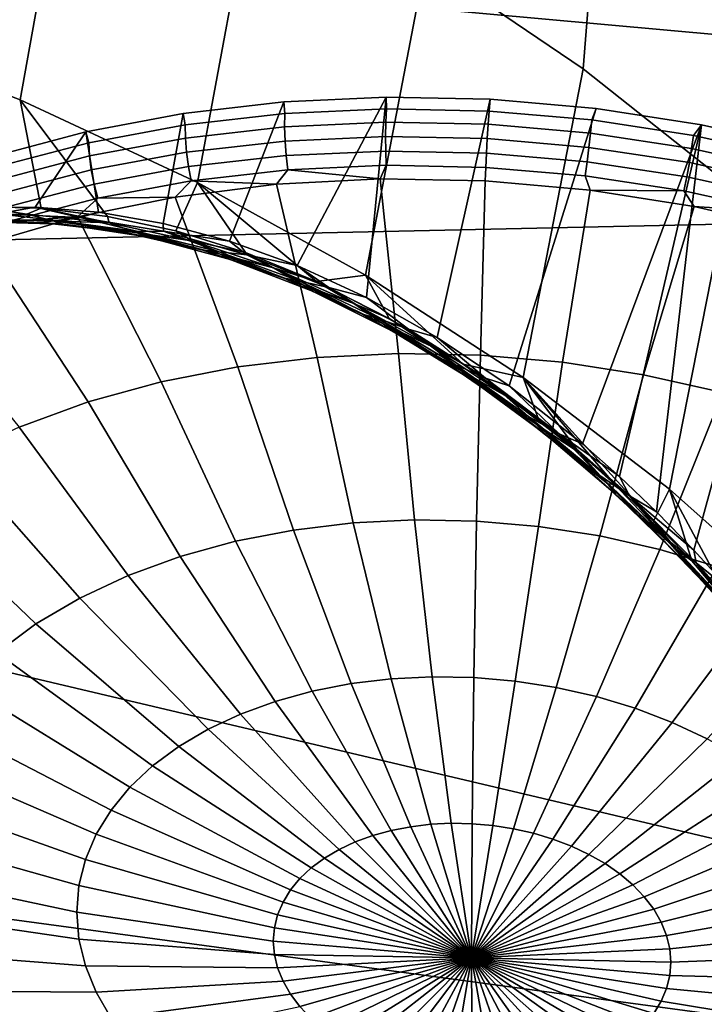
# Model space of a CAD drawing. Header units: metres. Extents: x -24 to 94, y -256 to 25.
# Tile 172 of 195: x 81.71 to 84.46, y -20.58 to -16.61. Entities that reach past the tile are written whole.
import ezdxf

# ---------------------------------------------------------------- set-up
doc = ezdxf.new("R2010")
doc.units = ezdxf.units.M
doc.layers.add('solid_10_061_003_XXX', color=7, linetype='CONTINUOUS')

msp = doc.modelspace()

# ---------------------------------------------------------------- linework, layer by layer
at = {"layer": 'solid_10_061_003_XXX'}
for points in [[(83.478935, -14.97616, 112.842575), (83.338852, -16.380112, 111.778244), (83.974106, -16.811396, 112.129166), (84.087059, -15.393041, 113.179276)], [(81.574417, -15.128794, 87.660378), (91.159485, -15.534363, 88.036552), (91.313652, -17.288229, 89.66185), (80.912621, -16.34709, 88.789345)], [(81.941505, -15.634195, 111.17971), (81.1875, -15.324762, 110.936752), (80.963036, -16.648394, 109.769745), (81.708939, -16.936213, 109.997795)], [(84.087059, -15.393041, 113.179276), (83.974106, -16.811396, 112.129166), (84.562271, -17.277777, 112.511154), (84.655396, -15.839478, 113.54657)], [(82.660027, -15.98681, 111.460953), (81.941505, -15.634195, 111.17971), (81.708939, -16.936213, 109.997795), (82.421989, -17.268019, 110.263962)], [(83.338852, -16.380112, 111.778244), (82.660027, -15.98681, 111.460953), (82.421989, -17.268019, 110.263962), (83.097763, -17.641521, 110.566261)], [(80.146019, -17.531736, 89.887115), (80.912621, -16.34709, 88.789345), (91.313652, -17.288229, 89.66185)], [(83.974106, -16.811396, 112.129166), (83.338852, -16.380112, 111.778244), (83.097763, -17.641521, 110.566261), (83.732109, -18.054188, 110.902527)], [(81.792809, -17.372658, 109.682182), (81.708939, -16.936213, 109.997795), (80.963036, -16.648394, 109.769745), (81.531761, -17.365696, 109.50396)], [(84.562271, -17.277777, 112.511154), (83.974106, -16.811396, 112.129166), (83.732109, -18.054188, 110.902527), (84.321213, -18.50326, 111.270409)], [(83.181847, -16.924994, 109.525986), (82.823601, -17.60351, 110.040825), (82.550919, -17.504681, 109.87825), (82.768829, -16.944162, 109.458549)], [(83.182014, -16.972301, 109.55899), (83.181847, -16.924994, 109.525986), (82.768829, -16.944162, 109.458549), (82.773018, -16.990929, 109.49263)], [(83.181847, -16.924994, 109.525986), (83.102219, -17.731903, 110.202179), (82.823601, -17.60351, 110.040825)], [(83.59922, -16.933428, 109.561005), (83.386581, -17.892258, 110.363045), (83.102219, -17.731903, 110.202179), (83.181847, -16.924994, 109.525986)], [(83.59922, -16.933428, 109.561005), (83.181847, -16.924994, 109.525986), (83.182014, -16.972301, 109.55899), (83.595253, -16.980768, 109.593513)], [(82.060448, -17.404995, 109.855415), (82.334488, -17.463879, 110.024551), (82.421989, -17.268019, 110.263962), (81.708939, -16.936213, 109.997795)], [(81.792809, -17.372658, 109.682182), (82.060448, -17.404995, 109.855415), (81.708939, -16.936213, 109.997795)], [(82.768829, -16.944162, 109.458549), (82.550919, -17.504681, 109.87825), (82.284302, -17.433407, 109.713684), (82.364487, -16.990734, 109.35939)], [(82.773018, -16.990929, 109.49263), (82.768829, -16.944162, 109.458549), (82.364487, -16.990734, 109.35939), (82.372459, -17.036457, 109.395119)], [(84.026756, -16.970594, 109.562874), (83.676338, -18.087379, 110.524063), (83.386581, -17.892258, 110.363045), (83.59922, -16.933428, 109.561005)], [(83.595253, -16.980768, 109.593513), (84.008423, -17.016901, 109.596222), (84.026756, -16.970594, 109.562874), (83.59922, -16.933428, 109.561005)], [(81.97303, -17.06422, 109.229546), (82.364487, -16.990734, 109.35939), (82.284302, -17.433407, 109.713684), (82.023781, -17.388128, 109.546295)], [(82.372459, -17.036457, 109.395119), (82.364487, -16.990734, 109.35939), (81.97303, -17.06422, 109.229546), (81.984451, -17.108421, 109.267464)], [(82.773018, -16.990929, 109.49263), (82.372459, -17.036457, 109.395119), (82.373573, -17.089846, 109.419083), (82.772499, -17.044502, 109.51619)], [(83.182014, -16.972301, 109.55899), (82.773018, -16.990929, 109.49263), (82.772499, -17.044502, 109.51619), (83.179825, -17.025953, 109.582275)], [(83.595253, -16.980768, 109.593513), (83.182014, -16.972301, 109.55899), (83.179825, -17.025953, 109.582275), (83.59137, -17.034386, 109.616669)], [(83.59137, -17.034386, 109.616669), (84.002861, -17.070288, 109.619179), (84.008423, -17.016901, 109.596222), (83.595253, -16.980768, 109.593513)], [(84.449615, -17.03623, 109.530304), (83.97084, -18.320421, 110.685783), (83.676338, -18.087379, 110.524063), (84.026756, -16.970594, 109.562874)], [(84.449615, -17.03623, 109.530304), (84.026756, -16.970594, 109.562874), (84.008423, -17.016901, 109.596222), (84.417404, -17.079016, 109.56636)], [(82.372459, -17.036457, 109.395119), (81.984451, -17.108421, 109.267464), (81.987144, -17.161516, 109.291946), (82.373573, -17.089846, 109.419083)], [(82.378143, -17.146589, 109.432686), (82.774391, -17.101549, 109.529144), (82.772499, -17.044502, 109.51619), (82.373573, -17.089846, 109.419083)], [(82.774391, -17.101549, 109.529144), (83.178993, -17.083122, 109.594795), (83.179825, -17.025953, 109.582275), (82.772499, -17.044502, 109.51619)], [(83.178993, -17.083122, 109.594795), (83.587784, -17.091499, 109.628952), (83.59137, -17.034386, 109.616669), (83.179825, -17.025953, 109.582275)], [(84.002861, -17.070288, 109.619179), (83.59137, -17.034386, 109.616669), (83.587784, -17.091499, 109.628952), (83.996529, -17.127039, 109.631317)], [(84.449615, -17.03623, 109.530304), (84.11956, -18.452179, 110.766998), (83.97084, -18.320421, 110.685783)], [(84.417404, -17.079016, 109.56636), (84.008423, -17.016901, 109.596222), (84.002861, -17.070288, 109.619179), (84.410164, -17.132145, 109.589439)], [(84.449615, -17.03623, 109.530304), (84.269073, -18.59483, 110.848633), (84.11956, -18.452179, 110.766998)], [(84.863152, -17.129612, 109.463669), (84.419121, -18.748659, 110.930573), (84.269073, -18.59483, 110.848633), (84.449615, -17.03623, 109.530304)], [(84.417404, -17.079016, 109.56636), (84.817955, -17.167133, 109.504593), (84.863152, -17.129612, 109.463669), (84.449615, -17.03623, 109.530304)], [(81.97303, -17.06422, 109.229546), (81.769592, -17.36754, 109.375175), (81.521965, -17.370752, 109.199417), (81.598625, -17.163834, 109.070404)], [(81.984451, -17.108421, 109.267464), (81.97303, -17.06422, 109.229546), (81.598625, -17.163834, 109.070404), (81.612968, -17.206081, 109.110962)], [(81.97303, -17.06422, 109.229546), (82.023781, -17.388128, 109.546295), (81.769592, -17.36754, 109.375175)], [(82.778671, -17.160194, 109.530983), (83.179565, -17.141937, 109.596031), (83.178993, -17.083122, 109.594795), (82.774391, -17.101549, 109.529144)], [(83.179565, -17.141937, 109.596031), (83.584625, -17.150236, 109.629875), (83.587784, -17.091499, 109.628952), (83.178993, -17.083122, 109.594795)], [(83.996529, -17.127039, 109.631317), (84.4011, -17.188482, 109.601776), (84.410164, -17.132145, 109.589439), (84.002861, -17.070288, 109.619179)], [(84.817955, -17.167133, 109.504593), (84.417404, -17.079016, 109.56636), (84.410164, -17.132145, 109.589439), (84.809059, -17.219902, 109.527924)], [(81.984451, -17.108421, 109.267464), (81.612968, -17.206081, 109.110962), (81.61718, -17.258778, 109.136086), (81.987144, -17.161516, 109.291946)], [(81.994301, -17.217779, 109.306404), (82.378143, -17.146589, 109.432686), (82.373573, -17.089846, 109.419083), (81.987144, -17.161516, 109.291946)], [(82.38604, -17.204823, 109.43541), (82.778671, -17.160194, 109.530983), (82.774391, -17.101549, 109.529144), (82.378143, -17.146589, 109.432686)], [(83.584625, -17.150236, 109.629875), (83.989677, -17.185007, 109.632172), (83.996529, -17.127039, 109.631317), (83.587784, -17.091499, 109.628952)], [(83.989677, -17.185007, 109.632172), (84.390572, -17.245893, 109.602898), (84.4011, -17.188482, 109.601776), (83.996529, -17.127039, 109.631317)], [(81.626816, -17.31439, 109.151588), (81.994301, -17.217779, 109.306404), (81.987144, -17.161516, 109.291946), (81.61718, -17.258778, 109.136086)], [(82.378143, -17.146589, 109.432686), (81.994301, -17.217779, 109.306404), (82.005714, -17.275362, 109.310272), (82.38604, -17.204823, 109.43541)], [(82.396858, -17.261593, 109.427147), (82.785095, -17.217464, 109.521652), (82.778671, -17.160194, 109.530983), (82.38604, -17.204823, 109.43541)], [(82.785095, -17.217464, 109.521652), (83.181511, -17.199411, 109.585968), (83.179565, -17.141937, 109.596031), (82.778671, -17.160194, 109.530983)], [(83.584625, -17.150236, 109.629875), (83.179565, -17.141937, 109.596031), (83.181511, -17.199411, 109.585968), (83.582039, -17.207617, 109.619438)], [(83.582039, -17.207617, 109.619438), (83.982559, -17.241999, 109.621704), (83.989677, -17.185007, 109.632172), (83.584625, -17.150236, 109.629875)], [(84.4011, -17.188482, 109.601776), (84.797325, -17.275652, 109.540672), (84.809059, -17.219902, 109.527924), (84.410164, -17.132145, 109.589439)], [(84.863152, -17.129612, 109.463669), (84.569511, -18.914272, 111.012962), (84.419121, -18.748659, 110.930573)], [(82.020782, -17.331343, 109.303413), (82.396858, -17.261593, 109.427147), (82.38604, -17.204823, 109.43541), (82.005714, -17.275362, 109.310272)], [(83.181511, -17.199411, 109.585968), (82.785095, -17.217464, 109.521652), (83.15757, -17.253952, 109.561775)], [(83.582039, -17.207617, 109.619438), (83.181511, -17.199411, 109.585968), (83.15757, -17.253952, 109.561775), (83.580109, -17.261656, 109.598213)], [(83.982559, -17.241999, 109.621704), (83.582039, -17.207617, 109.619438), (83.580109, -17.261656, 109.598213), (84.00264, -17.298882, 109.599472)], [(83.982559, -17.241999, 109.621704), (84.378975, -17.302204, 109.592758), (84.390572, -17.245893, 109.602898), (83.989677, -17.185007, 109.632172)], [(84.390572, -17.245893, 109.602898), (84.783203, -17.33227, 109.542351), (84.797325, -17.275652, 109.540672), (84.4011, -17.188482, 109.601776)], [(81.641586, -17.371088, 109.156876), (82.005714, -17.275362, 109.310272), (81.994301, -17.217779, 109.306404), (81.626816, -17.31439, 109.151588)], [(82.785095, -17.217464, 109.521652), (82.396858, -17.261593, 109.427147), (82.739975, -17.275862, 109.490578)], [(82.785095, -17.217464, 109.521652), (82.739975, -17.275862, 109.490578), (83.15757, -17.253952, 109.561775)], [(84.378975, -17.302204, 109.592758), (83.982559, -17.241999, 109.621704), (84.00264, -17.298882, 109.599472)], [(84.378975, -17.302204, 109.592758), (84.767212, -17.387615, 109.53289), (84.783203, -17.33227, 109.542351), (84.390572, -17.245893, 109.602898)], [(81.660728, -17.425999, 109.151726), (82.020782, -17.331343, 109.303413), (82.005714, -17.275362, 109.310272), (81.641586, -17.371088, 109.156876)], [(82.396858, -17.261593, 109.427147), (82.020782, -17.331343, 109.303413), (82.332237, -17.327129, 109.385452)], [(82.396858, -17.261593, 109.427147), (82.332237, -17.327129, 109.385452), (82.739975, -17.275862, 109.490578)], [(82.332237, -17.327129, 109.385452), (82.584694, -18.01111, 109.042412), (82.903915, -17.972969, 109.12233), (82.739975, -17.275862, 109.490578)], [(82.334488, -17.463879, 110.024551), (82.614754, -17.550741, 110.190468), (82.421989, -17.268019, 110.263962)], [(82.901146, -17.667433, 110.353966), (83.097763, -17.641521, 110.566261), (82.421989, -17.268019, 110.263962)], [(82.614754, -17.550741, 110.190468), (82.901146, -17.667433, 110.353966), (82.421989, -17.268019, 110.263962)], [(82.739975, -17.275862, 109.490578), (82.903915, -17.972969, 109.12233), (83.230331, -17.957012, 109.17659), (83.15757, -17.253952, 109.561775)], [(83.230331, -17.957012, 109.17659), (83.560364, -17.963413, 109.204597), (83.580109, -17.261656, 109.598213), (83.15757, -17.253952, 109.561775)], [(84.00264, -17.298882, 109.599472), (83.580109, -17.261656, 109.598213), (83.560364, -17.963413, 109.204597), (83.890388, -17.992104, 109.206039)], [(85.100182, -17.776211, 112.921501), (84.562271, -17.277777, 112.511154), (84.321213, -18.50326, 111.270409), (84.861565, -18.985785, 111.667381)], [(79.277695, -18.678017, 90.949333), (80.146019, -17.531736, 89.887115), (91.313652, -17.288229, 89.66185), (91.504883, -21.566231, 93.626244)], [(84.420227, -17.365192, 109.565536), (84.00264, -17.298882, 109.599472), (83.890388, -17.992104, 109.206039), (84.216805, -18.04277, 109.180901)], [(84.378975, -17.302204, 109.592758), (84.00264, -17.298882, 109.599472), (84.420227, -17.365192, 109.565536)], [(84.767212, -17.387615, 109.53289), (84.378975, -17.302204, 109.592758), (84.420227, -17.365192, 109.565536)], [(81.408936, -17.40093, 109.381706), (81.735107, -17.396645, 109.611717), (81.531761, -17.365696, 109.50396)], [(81.735107, -17.396645, 109.611717), (81.792809, -17.372658, 109.682182), (81.531761, -17.365696, 109.50396)], [(82.020782, -17.331343, 109.303413), (81.660728, -17.425999, 109.151726), (81.939133, -17.40715, 109.247643)], [(81.939133, -17.40715, 109.247643), (82.276161, -18.071018, 108.937698), (82.584694, -18.01111, 109.042412), (82.332237, -17.327129, 109.385452)], [(82.020782, -17.331343, 109.303413), (81.939133, -17.40715, 109.247643), (82.332237, -17.327129, 109.385452)], [(84.827972, -17.459814, 109.496796), (84.420227, -17.365192, 109.565536), (84.216805, -18.04277, 109.180901), (84.536026, -18.114855, 109.129463)], [(84.767212, -17.387615, 109.53289), (84.420227, -17.365192, 109.565536), (84.827972, -17.459814, 109.496796)], [(81.508865, -17.416683, 109.411369), (81.735107, -17.396645, 109.611717), (81.408936, -17.40093, 109.381706)], [(81.508865, -17.416683, 109.411369), (81.841133, -17.423534, 109.642273), (81.735107, -17.396645, 109.611717)], [(81.521965, -17.370752, 109.199417), (81.769592, -17.36754, 109.375175), (81.61763, -17.394924, 109.302063)], [(81.529755, -17.418093, 109.281113), (81.61763, -17.394924, 109.302063), (81.853134, -17.42211, 109.508324)], [(81.769592, -17.36754, 109.375175), (81.949867, -17.409142, 109.531219), (81.61763, -17.394924, 109.302063)], [(81.853134, -17.42211, 109.508324), (81.61763, -17.394924, 109.302063), (81.949867, -17.409142, 109.531219)], [(81.735107, -17.396645, 109.611717), (82.066704, -17.431257, 109.830681), (81.792809, -17.372658, 109.682182)], [(81.841133, -17.423534, 109.642273), (82.066704, -17.431257, 109.830681), (81.735107, -17.396645, 109.611717)], [(81.769592, -17.36754, 109.375175), (82.023781, -17.388128, 109.546295), (81.949867, -17.409142, 109.531219)], [(82.066704, -17.431257, 109.830681), (82.060448, -17.404995, 109.855415), (81.792809, -17.372658, 109.682182)], [(82.023781, -17.388128, 109.546295), (82.284302, -17.433407, 109.713684), (82.28595, -17.464479, 109.749031), (81.949867, -17.409142, 109.531219)], [(82.066704, -17.431257, 109.830681), (82.399117, -17.50395, 110.038544), (82.334488, -17.463879, 110.024551), (82.060448, -17.404995, 109.855415)], [(81.529755, -17.418093, 109.281113), (81.793388, -17.429638, 109.514732), (81.473877, -17.431107, 109.288116)], [(81.473877, -17.431107, 109.288116), (81.793388, -17.429638, 109.514732), (81.550301, -17.426552, 109.393364)], [(81.882462, -17.436995, 109.623688), (81.841133, -17.423534, 109.642273), (81.508865, -17.416683, 109.411369), (81.550301, -17.426552, 109.393364)], [(81.529755, -17.418093, 109.281113), (81.853134, -17.42211, 109.508324), (81.793388, -17.429638, 109.514732)], [(81.793388, -17.429638, 109.514732), (81.882462, -17.436995, 109.623688), (81.550301, -17.426552, 109.393364)], [(81.565262, -17.514988, 109.078758), (81.981705, -18.152037, 108.809349), (82.276161, -18.071018, 108.937698), (81.939133, -17.40715, 109.247643)], [(81.660728, -17.425999, 109.151726), (81.565262, -17.514988, 109.078758), (81.939133, -17.40715, 109.247643)], [(81.853134, -17.42211, 109.508324), (82.118233, -17.466806, 109.730789), (81.793388, -17.429638, 109.514732)], [(81.793388, -17.429638, 109.514732), (82.118233, -17.466806, 109.730789), (81.882462, -17.436995, 109.623688)], [(81.841133, -17.423534, 109.642273), (82.177681, -17.470676, 109.861855), (82.066704, -17.431257, 109.830681)], [(82.218597, -17.488026, 109.842728), (82.177681, -17.470676, 109.861855), (81.841133, -17.423534, 109.642273), (81.882462, -17.436995, 109.623688)], [(81.853134, -17.42211, 109.508324), (81.949867, -17.409142, 109.531219), (82.181374, -17.465603, 109.724754)], [(81.853134, -17.42211, 109.508324), (82.181374, -17.465603, 109.724754), (82.118233, -17.466806, 109.730789)], [(82.118233, -17.466806, 109.730789), (82.218597, -17.488026, 109.842728), (81.882462, -17.436995, 109.623688)], [(82.181374, -17.465603, 109.724754), (81.949867, -17.409142, 109.531219), (82.28595, -17.464479, 109.749031)], [(82.177681, -17.470676, 109.861855), (82.399117, -17.50395, 110.038544), (82.066704, -17.431257, 109.830681)], [(82.284302, -17.433407, 109.713684), (82.550919, -17.504681, 109.87825), (82.28595, -17.464479, 109.749031)], [(82.181374, -17.465603, 109.724754), (82.443802, -17.541792, 109.936211), (82.118233, -17.466806, 109.730789)], [(82.118233, -17.466806, 109.730789), (82.443802, -17.541792, 109.936211), (82.218597, -17.488026, 109.842728)], [(82.177681, -17.470676, 109.861855), (82.513786, -17.556992, 110.070099), (82.399117, -17.50395, 110.038544)], [(82.218597, -17.488026, 109.842728), (82.513786, -17.556992, 110.070099), (82.177681, -17.470676, 109.861855)], [(82.181374, -17.465603, 109.724754), (82.28595, -17.464479, 109.749031), (82.509712, -17.547625, 109.930313)], [(82.181374, -17.465603, 109.724754), (82.509712, -17.547625, 109.930313), (82.443802, -17.541792, 109.936211)], [(82.550919, -17.504681, 109.87825), (82.620895, -17.559647, 109.955429), (82.28595, -17.464479, 109.749031)], [(82.509712, -17.547625, 109.930313), (82.28595, -17.464479, 109.749031), (82.620895, -17.559647, 109.955429)], [(82.399117, -17.50395, 110.038544), (82.614754, -17.550741, 110.190468), (82.334488, -17.463879, 110.024551)], [(81.215012, -17.649378, 108.880783), (81.704536, -18.253277, 108.658775), (81.981705, -18.152037, 108.809349), (81.565262, -17.514988, 109.078758)], [(82.218597, -17.488026, 109.842728), (82.553947, -17.578438, 110.050476), (82.513786, -17.556992, 110.070099)], [(82.443802, -17.541792, 109.936211), (82.553947, -17.578438, 110.050476), (82.218597, -17.488026, 109.842728)], [(82.399117, -17.50395, 110.038544), (82.728394, -17.61285, 110.235489), (82.614754, -17.550741, 110.190468)], [(82.513786, -17.556992, 110.070099), (82.728394, -17.61285, 110.235489), (82.399117, -17.50395, 110.038544)], [(82.550919, -17.504681, 109.87825), (82.823601, -17.60351, 110.040825), (82.620895, -17.559647, 109.955429)], [(82.443802, -17.541792, 109.936211), (82.766151, -17.652716, 110.131119), (82.553947, -17.578438, 110.050476)], [(82.509712, -17.547625, 109.930313), (82.766151, -17.652716, 110.131119), (82.443802, -17.541792, 109.936211)], [(82.509712, -17.547625, 109.930313), (82.620895, -17.559647, 109.955429), (82.834129, -17.666065, 110.125145)], [(82.509712, -17.547625, 109.930313), (82.834129, -17.666065, 110.125145), (82.766151, -17.652716, 110.131119)], [(82.513786, -17.556992, 110.070099), (82.845451, -17.680212, 110.26722), (82.728394, -17.61285, 110.235489)], [(82.553947, -17.578438, 110.050476), (82.845451, -17.680212, 110.26722), (82.513786, -17.556992, 110.070099)], [(82.728394, -17.61285, 110.235489), (82.901146, -17.667433, 110.353966), (82.614754, -17.550741, 110.190468)], [(82.823601, -17.60351, 110.040825), (82.950523, -17.692133, 110.150612), (82.620895, -17.559647, 109.955429)], [(82.834129, -17.666065, 110.125145), (82.620895, -17.559647, 109.955429), (82.950523, -17.692133, 110.150612)], [(82.553947, -17.578438, 110.050476), (82.884476, -17.705862, 110.247154), (82.845451, -17.680212, 110.26722)], [(82.766151, -17.652716, 110.131119), (82.884476, -17.705862, 110.247154), (82.553947, -17.578438, 110.050476)], [(82.823601, -17.60351, 110.040825), (83.102219, -17.731903, 110.202179), (82.950523, -17.692133, 110.150612)], [(82.728394, -17.61285, 110.235489), (83.051147, -17.755476, 110.421791), (82.901146, -17.667433, 110.353966)], [(82.845451, -17.680212, 110.26722), (83.051147, -17.755476, 110.421791), (82.728394, -17.61285, 110.235489)], [(82.901146, -17.667433, 110.353966), (83.193474, -17.816227, 110.515755), (83.097763, -17.641521, 110.566261)], [(83.491432, -17.999825, 110.676468), (83.732109, -18.054188, 110.902527), (83.097763, -17.641521, 110.566261)], [(83.193474, -17.816227, 110.515755), (83.491432, -17.999825, 110.676468), (83.097763, -17.641521, 110.566261)], [(82.766151, -17.652716, 110.131119), (83.081909, -17.797075, 110.315788), (82.884476, -17.705862, 110.247154)], [(82.834129, -17.666065, 110.125145), (83.081909, -17.797075, 110.315788), (82.766151, -17.652716, 110.131119)], [(82.834129, -17.666065, 110.125145), (82.950523, -17.692133, 110.150612), (83.151222, -17.818232, 110.309547)], [(82.834129, -17.666065, 110.125145), (83.151222, -17.818232, 110.309547), (83.081909, -17.797075, 110.315788)], [(82.845451, -17.680212, 110.26722), (83.169357, -17.837519, 110.453583), (83.051147, -17.755476, 110.421791)], [(82.884476, -17.705862, 110.247154), (83.169357, -17.837519, 110.453583), (82.845451, -17.680212, 110.26722)], [(83.051147, -17.755476, 110.421791), (83.193474, -17.816227, 110.515755), (82.901146, -17.667433, 110.353966)], [(82.884476, -17.705862, 110.247154), (83.206917, -17.86738, 110.433121), (83.169357, -17.837519, 110.453583)], [(83.081909, -17.797075, 110.315788), (83.206917, -17.86738, 110.433121), (82.884476, -17.705862, 110.247154)], [(83.102219, -17.731903, 110.202179), (83.271454, -17.858858, 110.334969), (82.950523, -17.692133, 110.150612)], [(83.151222, -17.818232, 110.309547), (82.950523, -17.692133, 110.150612), (83.271454, -17.858858, 110.334969)], [(83.051147, -17.755476, 110.421791), (83.364784, -17.928894, 110.597908), (83.193474, -17.816227, 110.515755)], [(83.169357, -17.837519, 110.453583), (83.364784, -17.928894, 110.597908), (83.051147, -17.755476, 110.421791)], [(83.102219, -17.731903, 110.202179), (83.386581, -17.892258, 110.363045), (83.271454, -17.858858, 110.334969)], [(83.081909, -17.797075, 110.315788), (83.388504, -17.97191, 110.490646), (83.206917, -17.86738, 110.433121)], [(83.151222, -17.818232, 110.309547), (83.388504, -17.97191, 110.490646), (83.081909, -17.797075, 110.315788)], [(83.151222, -17.818232, 110.309547), (83.271454, -17.858858, 110.334969), (83.458427, -18.000996, 110.484001)], [(83.151222, -17.818232, 110.309547), (83.458427, -18.000996, 110.484001), (83.388504, -17.97191, 110.490646)], [(83.169357, -17.837519, 110.453583), (83.482994, -18.025717, 110.629684), (83.364784, -17.928894, 110.597908)], [(83.206917, -17.86738, 110.433121), (83.482994, -18.025717, 110.629684), (83.169357, -17.837519, 110.453583)], [(83.364784, -17.928894, 110.597908), (83.491432, -17.999825, 110.676468), (83.193474, -17.816227, 110.515755)], [(83.206917, -17.86738, 110.433121), (83.518761, -18.059727, 110.608902), (83.482994, -18.025717, 110.629684)], [(83.388504, -17.97191, 110.490646), (83.518761, -18.059727, 110.608902), (83.206917, -17.86738, 110.433121)], [(83.386581, -17.892258, 110.363045), (83.581161, -18.056398, 110.509056), (83.271454, -17.858858, 110.334969)], [(83.458427, -18.000996, 110.484001), (83.271454, -17.858858, 110.334969), (83.581161, -18.056398, 110.509056)], [(83.386581, -17.892258, 110.363045), (83.676338, -18.087379, 110.524063), (83.581161, -18.056398, 110.509056)], [(83.048927, -18.639257, 108.693245), (83.295525, -18.627203, 108.734238), (83.230331, -17.957012, 109.17659), (82.903915, -17.972969, 109.12233)], [(83.295525, -18.627203, 108.734238), (83.544853, -18.632038, 108.755394), (83.560364, -17.963413, 109.204597), (83.230331, -17.957012, 109.17659)], [(83.364784, -17.928894, 110.597908), (83.667374, -18.130047, 110.764389), (83.491432, -17.999825, 110.676468)], [(83.482994, -18.025717, 110.629684), (83.667374, -18.130047, 110.764389), (83.364784, -17.928894, 110.597908)], [(82.807762, -18.668072, 108.632866), (83.048927, -18.639257, 108.693245), (82.903915, -17.972969, 109.12233), (82.584694, -18.01111, 109.042412)], [(83.388504, -17.97191, 110.490646), (83.684044, -18.174152, 110.656219), (83.518761, -18.059727, 110.608902)], [(83.458427, -18.000996, 110.484001), (83.684044, -18.174152, 110.656219), (83.388504, -17.97191, 110.490646)], [(83.491432, -17.999825, 110.676468), (83.794464, -18.221338, 110.836632), (83.732109, -18.054188, 110.902527)], [(83.667374, -18.130047, 110.764389), (83.794464, -18.221338, 110.836632), (83.491432, -17.999825, 110.676468)], [(83.890388, -17.992104, 109.206039), (83.560364, -17.963413, 109.204597), (83.544853, -18.632038, 108.755394), (83.794182, -18.653715, 108.756477)], [(83.794182, -18.653715, 108.756477), (84.040779, -18.691992, 108.737488), (84.216805, -18.04277, 109.180901), (83.890388, -17.992104, 109.206039)], [(82.574669, -18.713331, 108.553757), (82.807762, -18.668072, 108.632866), (82.584694, -18.01111, 109.042412), (82.276161, -18.071018, 108.937698)], [(83.458427, -18.000996, 110.484001), (83.581161, -18.056398, 110.509056), (83.753914, -18.211149, 110.649063)], [(83.458427, -18.000996, 110.484001), (83.753914, -18.211149, 110.649063), (83.684044, -18.174152, 110.656219)], [(83.482994, -18.025717, 110.629684), (83.784561, -18.241545, 110.79612), (83.667374, -18.130047, 110.764389)], [(83.518761, -18.059727, 110.608902), (83.784561, -18.241545, 110.79612), (83.482994, -18.025717, 110.629684)], [(82.352211, -18.774538, 108.456795), (82.574669, -18.713331, 108.553757), (82.276161, -18.071018, 108.937698), (81.981705, -18.152037, 108.809349)], [(83.518761, -18.059727, 110.608902), (83.818275, -18.279579, 110.775093), (83.784561, -18.241545, 110.79612)], [(83.684044, -18.174152, 110.656219), (83.818275, -18.279579, 110.775093), (83.518761, -18.059727, 110.608902)], [(83.676338, -18.087379, 110.524063), (83.877907, -18.281303, 110.673523), (83.581161, -18.056398, 110.509056)], [(83.753914, -18.211149, 110.649063), (83.581161, -18.056398, 110.509056), (83.877907, -18.281303, 110.673523)], [(84.256371, -18.632271, 111.076805), (84.321213, -18.50326, 111.270409), (83.732109, -18.054188, 110.902527)], [(84.101662, -18.48423, 110.996696), (84.256371, -18.632271, 111.076805), (83.732109, -18.054188, 110.902527)], [(83.957405, -18.35577, 110.921768), (84.101662, -18.48423, 110.996696), (83.732109, -18.054188, 110.902527)], [(83.794464, -18.221338, 110.836632), (83.957405, -18.35577, 110.921768), (83.732109, -18.054188, 110.902527)], [(84.040779, -18.691992, 108.737488), (84.281944, -18.74645, 108.698631), (84.536026, -18.114855, 109.129463), (84.216805, -18.04277, 109.180901)], [(83.676338, -18.087379, 110.524063), (83.97084, -18.320421, 110.685783), (83.877907, -18.281303, 110.673523)], [(84.281944, -18.74645, 108.698631), (84.515038, -18.816494, 108.64032), (84.844559, -18.207569, 109.052284), (84.536026, -18.114855, 109.129463)], [(82.142822, -18.851023, 108.343033), (82.352211, -18.774538, 108.456795), (81.981705, -18.152037, 108.809349), (81.704536, -18.253277, 108.658775)], [(83.667374, -18.130047, 110.764389), (83.957405, -18.35577, 110.921768), (83.794464, -18.221338, 110.836632)], [(83.784561, -18.241545, 110.79612), (83.957405, -18.35577, 110.921768), (83.667374, -18.130047, 110.764389)], [(83.684044, -18.174152, 110.656219), (83.967201, -18.400776, 110.813095), (83.818275, -18.279579, 110.775093)], [(83.753914, -18.211149, 110.649063), (83.967201, -18.400776, 110.813095), (83.684044, -18.174152, 110.656219)], [(83.753914, -18.211149, 110.649063), (83.877907, -18.281303, 110.673523), (84.036415, -18.44557, 110.805382)], [(83.753914, -18.211149, 110.649063), (84.036415, -18.44557, 110.805382), (83.967201, -18.400776, 110.813095)], [(81.948784, -18.941948, 108.213722), (82.142822, -18.851023, 108.343033), (81.704536, -18.253277, 108.658775), (81.447701, -18.373629, 108.48761)], [(83.784561, -18.241545, 110.79612), (84.072861, -18.481853, 110.953552), (83.957405, -18.35577, 110.921768)], [(83.818275, -18.279579, 110.775093), (84.072861, -18.481853, 110.953552), (83.784561, -18.241545, 110.79612)], [(83.818275, -18.279579, 110.775093), (84.104301, -18.523758, 110.932365), (84.072861, -18.481853, 110.953552)], [(83.967201, -18.400776, 110.813095), (84.104301, -18.523758, 110.932365), (83.818275, -18.279579, 110.775093)], [(84.11956, -18.452179, 110.766998), (84.160599, -18.530296, 110.829094), (83.877907, -18.281303, 110.673523)], [(84.036415, -18.44557, 110.805382), (83.877907, -18.281303, 110.673523), (84.160599, -18.530296, 110.829094)], [(83.97084, -18.320421, 110.685783), (84.11956, -18.452179, 110.766998), (83.877907, -18.281303, 110.673523)], [(84.072861, -18.481853, 110.953552), (84.101662, -18.48423, 110.996696), (83.957405, -18.35577, 110.921768)], [(81.77224, -19.046314, 108.070282), (81.948784, -18.941948, 108.213722), (81.447701, -18.373629, 108.48761), (81.214012, -18.511778, 108.297737)], [(83.967201, -18.400776, 110.813095), (84.237167, -18.648937, 110.961906), (84.104301, -18.523758, 110.932365)], [(84.036415, -18.44557, 110.805382), (84.237167, -18.648937, 110.961906), (83.967201, -18.400776, 110.813095)], [(84.036415, -18.44557, 110.805382), (84.160599, -18.530296, 110.829094), (84.305199, -18.701351, 110.953621)], [(84.036415, -18.44557, 110.805382), (84.305199, -18.701351, 110.953621), (84.237167, -18.648937, 110.961906)], [(84.11956, -18.452179, 110.766998), (84.269073, -18.59483, 110.848633), (84.160599, -18.530296, 110.829094)], [(81.61512, -19.162983, 107.914276), (81.77224, -19.046314, 108.070282), (81.214012, -18.511778, 108.297737), (81.006035, -18.666206, 108.09124)], [(84.072861, -18.481853, 110.953552), (84.347168, -18.743725, 111.102646), (84.101662, -18.48423, 110.996696)], [(84.104301, -18.523758, 110.932365), (84.347168, -18.743725, 111.102646), (84.072861, -18.481853, 110.953552)], [(84.347168, -18.743725, 111.102646), (84.256371, -18.632271, 111.076805), (84.101662, -18.48423, 110.996696)], [(84.256371, -18.632271, 111.076805), (84.411606, -18.792154, 111.156982), (84.321213, -18.50326, 111.270409)], [(84.567009, -18.964165, 111.237282), (84.722359, -19.148972, 111.317703), (84.861565, -18.985785, 111.667381), (84.321213, -18.50326, 111.270409)], [(84.411606, -18.792154, 111.156982), (84.567009, -18.964165, 111.237282), (84.321213, -18.50326, 111.270409)], [(84.104301, -18.523758, 110.932365), (84.376137, -18.789326, 111.081398), (84.347168, -18.743725, 111.102646)], [(84.237167, -18.648937, 110.961906), (84.376137, -18.789326, 111.081398), (84.104301, -18.523758, 110.932365)], [(84.419121, -18.748659, 110.930573), (84.428604, -18.800367, 110.976494), (84.160599, -18.530296, 110.829094)], [(84.305199, -18.701351, 110.953621), (84.160599, -18.530296, 110.829094), (84.428604, -18.800367, 110.976494)], [(84.269073, -18.59483, 110.848633), (84.419121, -18.748659, 110.930573), (84.160599, -18.530296, 110.829094)], [(83.201515, -19.267311, 108.21225), (83.366699, -19.259235, 108.239708), (83.295525, -18.627203, 108.734238), (83.048927, -18.639257, 108.693245)], [(83.366699, -19.259235, 108.239708), (83.533707, -19.262476, 108.253883), (83.544853, -18.632038, 108.755394), (83.295525, -18.627203, 108.734238)], [(83.794182, -18.653715, 108.756477), (83.544853, -18.632038, 108.755394), (83.533707, -19.262476, 108.253883), (83.700722, -19.276995, 108.254616)], [(84.347168, -18.743725, 111.102646), (84.411606, -18.792154, 111.156982), (84.256371, -18.632271, 111.076805)], [(82.883842, -19.316929, 108.11882), (83.03997, -19.286612, 108.171806), (82.807762, -18.668072, 108.632866), (82.574669, -18.713331, 108.553757)], [(83.03997, -19.286612, 108.171806), (83.201515, -19.267311, 108.21225), (83.048927, -18.639257, 108.693245), (82.807762, -18.668072, 108.632866)], [(83.700722, -19.276995, 108.254616), (83.865898, -19.302633, 108.24189), (84.040779, -18.691992, 108.737488), (83.794182, -18.653715, 108.756477)], [(84.237167, -18.648937, 110.961906), (84.4935, -18.916052, 111.103287), (84.376137, -18.789326, 111.081398)], [(84.305199, -18.701351, 110.953621), (84.4935, -18.916052, 111.103287), (84.237167, -18.648937, 110.961906)], [(78.31115, -19.781269, 91.971672), (79.277695, -18.678017, 90.949333), (91.504883, -21.566231, 93.626244)], [(82.734825, -19.357927, 108.053871), (82.883842, -19.316929, 108.11882), (82.574669, -18.713331, 108.553757), (82.352211, -18.774538, 108.456795)], [(83.865898, -19.302633, 108.24189), (84.027443, -19.339113, 108.215858), (84.281944, -18.74645, 108.698631), (84.040779, -18.691992, 108.737488)], [(84.305199, -18.701351, 110.953621), (84.428604, -18.800367, 110.976494), (84.559875, -18.975866, 111.094421)], [(84.305199, -18.701351, 110.953621), (84.559875, -18.975866, 111.094421), (84.4935, -18.916052, 111.103287)], [(84.027443, -19.339113, 108.215858), (84.183578, -19.38603, 108.176804), (84.515038, -18.816494, 108.64032), (84.281944, -18.74645, 108.698631)], [(84.347168, -18.743725, 111.102646), (84.607094, -19.024517, 111.24408), (84.411606, -18.792154, 111.156982)], [(84.376137, -18.789326, 111.081398), (84.607094, -19.024517, 111.24408), (84.347168, -18.743725, 111.102646)], [(84.419121, -18.748659, 110.930573), (84.569511, -18.914272, 111.012962), (84.428604, -18.800367, 110.976494)], [(82.594566, -19.409161, 107.977669), (82.734825, -19.357927, 108.053871), (82.352211, -18.774538, 108.456795), (82.142822, -18.851023, 108.343033)], [(84.376137, -18.789326, 111.081398), (84.633461, -19.073631, 111.222855), (84.607094, -19.024517, 111.24408)], [(84.4935, -18.916052, 111.103287), (84.633461, -19.073631, 111.222855), (84.376137, -18.789326, 111.081398)], [(84.607094, -19.024517, 111.24408), (84.567009, -18.964165, 111.237282), (84.411606, -18.792154, 111.156982)], [(84.183578, -19.38603, 108.176804), (84.332588, -19.442875, 108.125153), (84.737495, -18.901356, 108.56321), (84.515038, -18.816494, 108.64032)], [(84.569511, -18.914272, 111.012962), (84.681679, -19.088831, 111.116432), (84.428604, -18.800367, 110.976494)], [(84.559875, -18.975866, 111.094421), (84.428604, -18.800367, 110.976494), (84.681679, -19.088831, 111.116432)], [(82.4646, -19.470066, 107.891052), (82.594566, -19.409161, 107.977669), (82.142822, -18.851023, 108.343033), (81.948784, -18.941948, 108.213722)], [(84.332588, -19.442875, 108.125153), (84.472847, -19.509022, 108.061462), (84.946884, -19.000105, 108.468132), (84.737495, -18.901356, 108.56321)], [(82.346336, -19.539974, 107.794968), (82.4646, -19.470066, 107.891052), (81.948784, -18.941948, 108.213722), (81.77224, -19.046314, 108.070282)], [(82.241089, -19.618124, 107.690468), (82.346336, -19.539974, 107.794968), (81.77224, -19.046314, 108.070282), (81.61512, -19.162983, 107.914276)], [(82.150009, -19.703655, 107.578705), (82.241089, -19.618124, 107.690468), (81.61512, -19.162983, 107.914276), (81.479141, -19.290672, 107.747421)], [(83.279823, -19.862715, 107.662239), (83.360695, -19.853052, 107.682487), (83.201515, -19.267311, 108.21225), (83.03997, -19.286612, 108.171806)], [(83.360695, -19.853052, 107.682487), (83.44339, -19.849009, 107.696228), (83.366699, -19.259235, 108.239708), (83.201515, -19.267311, 108.21225)], [(83.44339, -19.849009, 107.696228), (83.527, -19.850632, 107.703323), (83.533707, -19.262476, 108.253883), (83.366699, -19.259235, 108.239708)], [(83.700722, -19.276995, 108.254616), (83.533707, -19.262476, 108.253883), (83.527, -19.850632, 107.703323), (83.610611, -19.857901, 107.70369)], [(82.074081, -19.795633, 107.460892), (82.150009, -19.703655, 107.578705), (81.479141, -19.290672, 107.747421), (81.365791, -19.427984, 107.571541)], [(83.20166, -19.877892, 107.635712), (83.279823, -19.862715, 107.662239), (83.03997, -19.286612, 108.171806), (82.883842, -19.316929, 108.11882)], [(83.610611, -19.857901, 107.70369), (83.693298, -19.870735, 107.697319), (83.865898, -19.302633, 108.24189), (83.700722, -19.276995, 108.254616)], [(84.027443, -19.339113, 108.215858), (83.865898, -19.302633, 108.24189), (83.693298, -19.870735, 107.697319), (83.77417, -19.888998, 107.684288)], [(83.12706, -19.898417, 107.603195), (83.20166, -19.877892, 107.635712), (82.883842, -19.316929, 108.11882), (82.734825, -19.357927, 108.053871)], [(84.183578, -19.38603, 108.176804), (84.027443, -19.339113, 108.215858), (83.77417, -19.888998, 107.684288), (83.852333, -19.912485, 107.664742)], [(83.056847, -19.924065, 107.565048), (83.12706, -19.898417, 107.603195), (82.734825, -19.357927, 108.053871), (82.594566, -19.409161, 107.977669)], [(84.332588, -19.442875, 108.125153), (84.183578, -19.38603, 108.176804), (83.852333, -19.912485, 107.664742), (83.926933, -19.940943, 107.638878)], [(82.014145, -19.893047, 107.338326), (82.074081, -19.795633, 107.460892), (81.365791, -19.427984, 107.571541), (81.276314, -19.573414, 107.388565)], [(82.991783, -19.954556, 107.521683), (83.056847, -19.924065, 107.565048), (82.594566, -19.409161, 107.977669), (82.4646, -19.470066, 107.891052)], [(84.472847, -19.509022, 108.061462), (84.332588, -19.442875, 108.125153), (83.926933, -19.940943, 107.638878), (83.997154, -19.974056, 107.606995)], [(82.932579, -19.989553, 107.473587), (82.991783, -19.954556, 107.521683), (82.4646, -19.470066, 107.891052), (82.346336, -19.539974, 107.794968)], [(82.87989, -20.028675, 107.421272), (82.932579, -19.989553, 107.473587), (82.346336, -19.539974, 107.794968), (82.241089, -19.618124, 107.690468)], [(84.602821, -19.583746, 107.986443), (84.472847, -19.509022, 108.061462), (83.997154, -19.974056, 107.606995), (84.062218, -20.011465, 107.569443)], [(81.970863, -19.994833, 107.212349), (82.014145, -19.893047, 107.338326), (81.276314, -19.573414, 107.388565), (81.211693, -19.725368, 107.200493)], [(84.721077, -19.666231, 107.900909), (84.602821, -19.583746, 107.986443), (84.062218, -20.011465, 107.569443), (84.121422, -20.052759, 107.526619)], [(82.83429, -20.071495, 107.365318), (82.87989, -20.028675, 107.421272), (82.241089, -19.618124, 107.690468), (82.150009, -19.703655, 107.578705)], [(82.79628, -20.11754, 107.306335), (82.83429, -20.071495, 107.365318), (82.150009, -19.703655, 107.578705), (82.074081, -19.795633, 107.460892)], [(84.826324, -19.755571, 107.805801), (84.721077, -19.666231, 107.900909), (84.121422, -20.052759, 107.526619), (84.17411, -20.097485, 107.479012)], [(81.944702, -20.099874, 107.084343), (81.970863, -19.994833, 107.212349), (81.211693, -19.725368, 107.200493), (81.172638, -19.882183, 107.009392)], [(78.31115, -19.781269, 91.971672), (91.504883, -21.566231, 93.626244), (77.798111, -20.866322, 92.977165), (77.250748, -20.836596, 92.949593)], [(84.17411, -20.097485, 107.479012), (84.219704, -20.145151, 107.427124), (84.917412, -19.850788, 107.702164), (84.826324, -19.755571, 107.805801)], [(82.766273, -20.166307, 107.24498), (82.79628, -20.11754, 107.306335), (82.074081, -19.795633, 107.460892), (82.014145, -19.893047, 107.338326)], [(83.524773, -20.390619, 107.109764), (83.279823, -19.862715, 107.662239), (83.20166, -19.877892, 107.635712)], [(83.524773, -20.390619, 107.109764), (83.360695, -19.853052, 107.682487), (83.279823, -19.862715, 107.662239)], [(83.524773, -20.390619, 107.109764), (83.44339, -19.849009, 107.696228), (83.360695, -19.853052, 107.682487)], [(83.524773, -20.390619, 107.109764), (83.527, -19.850632, 107.703323), (83.44339, -19.849009, 107.696228)], [(83.610611, -19.857901, 107.70369), (83.527, -19.850632, 107.703323), (83.524773, -20.390619, 107.109764)], [(83.610611, -19.857901, 107.70369), (83.524773, -20.390619, 107.109764), (83.693298, -19.870735, 107.697319)], [(84.219704, -20.145151, 107.427124), (84.257713, -20.195238, 107.371536), (84.993332, -19.950838, 107.591125), (84.917412, -19.850788, 107.702164)], [(81.935944, -20.20702, 106.955704), (81.944702, -20.099874, 107.084343), (81.172638, -19.882183, 107.009392), (81.159569, -20.042141, 106.817352)], [(82.744606, -20.217264, 107.181915), (82.766273, -20.166307, 107.24498), (82.014145, -19.893047, 107.338326), (81.970863, -19.994833, 107.212349)], [(83.524773, -20.390619, 107.109764), (83.12706, -19.898417, 107.603195), (83.056847, -19.924065, 107.565048)], [(83.524773, -20.390619, 107.109764), (83.20166, -19.877892, 107.635712), (83.12706, -19.898417, 107.603195)], [(83.693298, -19.870735, 107.697319), (83.524773, -20.390619, 107.109764), (83.77417, -19.888998, 107.684288)], [(83.77417, -19.888998, 107.684288), (83.524773, -20.390619, 107.109764), (83.852333, -19.912485, 107.664742)], [(83.524773, -20.390619, 107.109764), (83.056847, -19.924065, 107.565048), (82.991783, -19.954556, 107.521683)], [(83.852333, -19.912485, 107.664742), (83.524773, -20.390619, 107.109764), (83.926933, -19.940943, 107.638878)], [(83.926933, -19.940943, 107.638878), (83.524773, -20.390619, 107.109764), (83.997154, -19.974056, 107.606995)], [(83.524773, -20.390619, 107.109764), (82.991783, -19.954556, 107.521683), (82.932579, -19.989553, 107.473587)], [(83.997154, -19.974056, 107.606995), (83.524773, -20.390619, 107.109764), (84.062218, -20.011465, 107.569443)], [(84.257713, -20.195238, 107.371536), (84.28772, -20.247198, 107.312851), (85.053268, -20.054626, 107.473907), (84.993332, -19.950838, 107.591125)], [(82.731514, -20.26985, 107.117828), (82.744606, -20.217264, 107.181915), (81.970863, -19.994833, 107.212349), (81.944702, -20.099874, 107.084343)], [(83.524773, -20.390619, 107.109764), (82.932579, -19.989553, 107.473587), (82.87989, -20.028675, 107.421272)], [(84.062218, -20.011465, 107.569443), (83.524773, -20.390619, 107.109764), (84.121422, -20.052759, 107.526619)], [(81.944702, -20.315098, 106.82785), (81.935944, -20.20702, 106.955704), (81.159569, -20.042141, 106.817352), (81.172638, -20.203487, 106.62648)], [(83.524773, -20.390619, 107.109764), (82.87989, -20.028675, 107.421272), (82.83429, -20.071495, 107.365318)], [(84.121422, -20.052759, 107.526619), (83.524773, -20.390619, 107.109764), (84.17411, -20.097485, 107.479012)], [(84.28772, -20.247198, 107.312851), (84.309387, -20.300457, 107.251724), (85.096558, -20.161015, 107.351791), (85.053268, -20.054626, 107.473907)], [(82.727127, -20.323488, 107.053429), (82.731514, -20.26985, 107.117828), (81.944702, -20.099874, 107.084343), (81.935944, -20.20702, 106.955704)], [(83.524773, -20.390619, 107.109764), (82.83429, -20.071495, 107.365318), (82.79628, -20.11754, 107.306335)], [(84.17411, -20.097485, 107.479012), (83.524773, -20.390619, 107.109764), (84.219704, -20.145151, 107.427124)], [(83.524773, -20.390619, 107.109764), (82.79628, -20.11754, 107.306335), (82.766273, -20.166307, 107.24498)], [(83.524773, -20.390619, 107.109764), (82.766273, -20.166307, 107.24498), (82.744606, -20.217264, 107.181915)], [(84.219704, -20.145151, 107.427124), (83.524773, -20.390619, 107.109764), (84.257713, -20.195238, 107.371536)], [(84.309387, -20.300457, 107.251724), (84.322487, -20.354435, 107.188805), (85.122719, -20.268837, 107.22612), (85.096558, -20.161015, 107.351791)], [(81.970863, -20.42292, 106.702171), (81.944702, -20.315098, 106.82785), (81.172638, -20.203487, 106.62648), (81.211693, -20.364454, 106.438858)], [(82.731514, -20.377594, 106.989426), (82.727127, -20.323488, 107.053429), (81.935944, -20.20702, 106.955704), (81.944702, -20.315098, 106.82785)], [(83.524773, -20.390619, 107.109764), (82.744606, -20.217264, 107.181915), (82.731514, -20.26985, 107.117828)], [(84.257713, -20.195238, 107.371536), (83.524773, -20.390619, 107.109764), (84.28772, -20.247198, 107.312851)], [(84.28772, -20.247198, 107.312851), (83.524773, -20.390619, 107.109764), (84.309387, -20.300457, 107.251724)], [(83.524773, -20.390619, 107.109764), (82.731514, -20.26985, 107.117828), (82.727127, -20.323488, 107.053429)], [(84.322487, -20.354435, 107.188805), (84.326866, -20.408541, 107.124802), (85.13147, -20.376915, 107.098259), (85.122719, -20.268837, 107.22612)], [(82.744606, -20.431572, 106.926514), (82.731514, -20.377594, 106.989426), (81.944702, -20.315098, 106.82785), (81.970863, -20.42292, 106.702171)], [(83.524773, -20.390619, 107.109764), (82.727127, -20.323488, 107.053429), (82.731514, -20.377594, 106.989426)], [(84.309387, -20.300457, 107.251724), (83.524773, -20.390619, 107.109764), (84.322487, -20.354435, 107.188805)], [(82.014145, -20.529308, 106.580055), (81.970863, -20.42292, 106.702171), (81.211693, -20.364454, 106.438858), (81.276314, -20.523281, 106.256554)], [(83.524773, -20.390619, 107.109764), (82.731514, -20.377594, 106.989426), (82.744606, -20.431572, 106.926514)], [(84.322487, -20.354435, 107.188805), (83.524773, -20.390619, 107.109764), (84.326866, -20.408541, 107.124802)], [(84.326866, -20.408541, 107.124802), (84.322487, -20.462181, 107.060402), (85.122719, -20.48406, 106.969627), (85.13147, -20.376915, 107.098259)], [(83.524773, -20.390619, 107.109764), (82.744606, -20.431572, 106.926514), (82.766273, -20.484833, 106.865379)], [(83.524773, -20.390619, 107.109764), (82.766273, -20.484833, 106.865379), (82.79628, -20.536791, 106.806694)], [(83.524773, -20.390619, 107.109764), (82.79628, -20.536791, 106.806694), (82.83429, -20.586878, 106.751106)], [(83.524773, -20.390619, 107.109764), (82.83429, -20.586878, 106.751106), (82.87989, -20.634544, 106.699226)], [(83.524773, -20.390619, 107.109764), (82.87989, -20.634544, 106.699226), (82.932579, -20.67927, 106.651611)], [(83.524773, -20.390619, 107.109764), (82.932579, -20.67927, 106.651611), (82.991783, -20.720564, 106.608788)], [(83.524773, -20.390619, 107.109764), (82.991783, -20.720564, 106.608788), (83.056847, -20.757973, 106.571236)], [(83.524773, -20.390619, 107.109764), (83.056847, -20.757973, 106.571236), (83.12706, -20.791086, 106.539352)], [(83.524773, -20.390619, 107.109764), (83.12706, -20.791086, 106.539352), (83.20166, -20.819544, 106.513496)], [(83.524773, -20.390619, 107.109764), (83.20166, -20.819544, 106.513496), (83.279823, -20.843033, 106.493942)], [(83.524773, -20.390619, 107.109764), (83.279823, -20.843033, 106.493942), (83.360695, -20.861294, 106.480911)], [(83.524773, -20.390619, 107.109764), (83.360695, -20.861294, 106.480911), (83.44339, -20.87413, 106.474541)], [(83.524773, -20.390619, 107.109764), (83.44339, -20.87413, 106.474541), (83.527, -20.881399, 106.474907)], [(83.610611, -20.88302, 106.482002), (83.524773, -20.390619, 107.109764), (83.527, -20.881399, 106.474907)], [(83.693298, -20.878977, 106.495743), (83.524773, -20.390619, 107.109764), (83.610611, -20.88302, 106.482002)], [(83.77417, -20.869314, 106.515991), (83.524773, -20.390619, 107.109764), (83.693298, -20.878977, 106.495743)], [(83.852333, -20.854137, 106.542519), (83.524773, -20.390619, 107.109764), (83.77417, -20.869314, 106.515991)], [(83.926933, -20.833612, 106.575035), (83.524773, -20.390619, 107.109764), (83.852333, -20.854137, 106.542519)], [(83.997154, -20.807964, 106.613182), (83.524773, -20.390619, 107.109764), (83.926933, -20.833612, 106.575035)], [(84.062218, -20.777475, 106.656548), (83.524773, -20.390619, 107.109764), (83.997154, -20.807964, 106.613182)], [(84.121422, -20.742477, 106.704643), (83.524773, -20.390619, 107.109764), (84.062218, -20.777475, 106.656548)], [(84.17411, -20.703354, 106.756958), (83.524773, -20.390619, 107.109764), (84.121422, -20.742477, 106.704643)], [(84.219704, -20.660536, 106.812912), (83.524773, -20.390619, 107.109764), (84.17411, -20.703354, 106.756958)], [(84.257713, -20.614491, 106.871895), (83.524773, -20.390619, 107.109764), (84.219704, -20.660536, 106.812912)], [(84.28772, -20.565722, 106.93325), (83.524773, -20.390619, 107.109764), (84.257713, -20.614491, 106.871895)], [(84.309387, -20.514767, 106.996315), (83.524773, -20.390619, 107.109764), (84.28772, -20.565722, 106.93325)], [(84.322487, -20.462181, 107.060402), (83.524773, -20.390619, 107.109764), (84.309387, -20.514767, 106.996315)], [(84.326866, -20.408541, 107.124802), (83.524773, -20.390619, 107.109764), (84.322487, -20.462181, 107.060402)], [(82.766273, -20.484833, 106.865379), (82.744606, -20.431572, 106.926514), (81.970863, -20.42292, 106.702171), (82.014145, -20.529308, 106.580055)], [(82.79628, -20.536791, 106.806694), (82.766273, -20.484833, 106.865379), (82.014145, -20.529308, 106.580055), (82.074081, -20.633097, 106.462837)], [(84.322487, -20.462181, 107.060402), (84.309387, -20.514767, 106.996315), (85.096558, -20.589102, 106.841614), (85.122719, -20.48406, 106.969627)], [(82.074081, -20.633097, 106.462837), (82.014145, -20.529308, 106.580055), (81.276314, -20.523281, 106.256554), (81.365791, -20.678225, 106.081566)], [(82.83429, -20.586878, 106.751106), (82.79628, -20.536791, 106.806694), (82.074081, -20.633097, 106.462837), (82.150009, -20.733147, 106.351799)], [(84.309387, -20.514767, 106.996315), (84.28772, -20.565722, 106.93325), (85.053268, -20.690887, 106.715637), (85.096558, -20.589102, 106.841614)], [(84.28772, -20.565722, 106.93325), (84.257713, -20.614491, 106.871895), (84.993332, -20.788301, 106.593071), (85.053268, -20.690887, 106.715637)]]:
    msp.add_3dface(points, dxfattribs=at)

doc.saveas('drawing.dxf')
